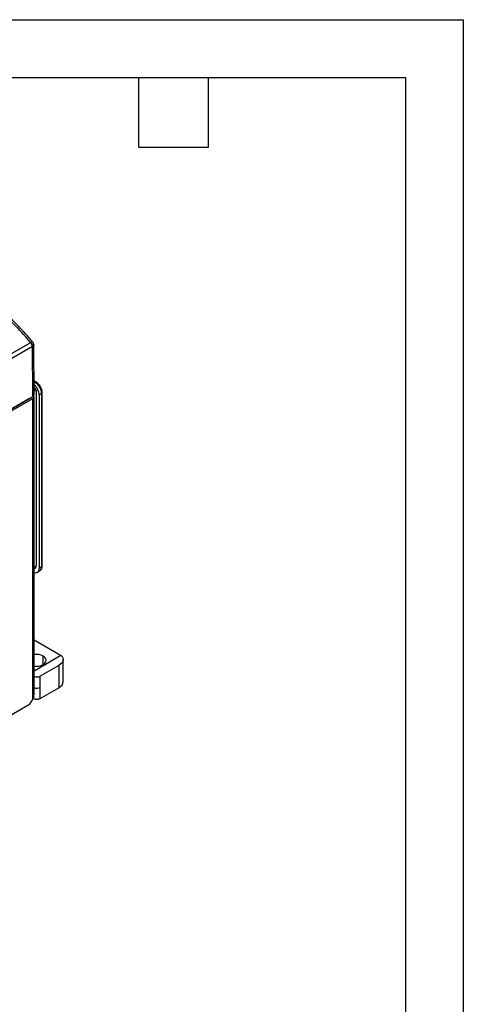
# Model space of a CAD drawing. Header units: millimetres. Extents: x 0 to 559, y 0 to 432.
# Tile 17 of 17: x 462 to 559, y 216 to 432. Entities that reach past the tile are written whole.
import ezdxf

# ---------------------------------------------------------------- set-up
doc = ezdxf.new("R2010")
doc.units = ezdxf.units.MM
doc.header["$LTSCALE"] = 2
doc.layers.add('TEXT', color=140, linetype='Continuous', lineweight=25)

msp = doc.modelspace()

# ---------------------------------------------------------------- linework, layer by layer
at = {"color": 7, "linetype": 'Continuous'}
for p, q in [((0, 431.81), (558.8, 431.81)), ((558.8, 431.81), (558.8, 0.01))]:
    msp.add_line(p, q, dxfattribs=at)
for p, q in [((427.29, 339.87), (463.97, 361.05)), ((464.35, 360.11), (427.67, 338.93)), ((464.43, 349.15), (464.35, 360.11)), ((464.73, 349.55), (464.64, 360.52)), ((465.2, 352.3), (464.7, 352.59)), ((464.7, 352.42), (464.95, 352.27)), ((464.95, 352.27), (464.71, 352.13)), ((464.72, 350.99), (464.72, 351)), ((465, 350.83), (464.72, 350.99)), ((464.72, 350.99), (464.72, 350.99)), ((465, 350.83), (464.72, 350.67)), ((465.14, 350.59), (464.72, 350.34)), ((465.14, 350.59), (465.14, 311.96)), ((465.85, 349.52), (466.37, 349.82)), ((466.37, 349.82), (466.37, 311.85)), ((466.52, 312.06), (466.52, 350.03)), ((377.46, 298.53), (464.44, 348.74)), ((463.73, 348.74), (427.31, 327.71)), ((427.67, 327.92), (464.43, 349.15)), ((463.79, 348.78), (463.73, 348.74)), ((464.44, 282.92), (464.44, 348.74)), ((464.73, 283.9), (464.73, 349.14)), ((465.85, 349.52), (465.85, 311.56)), ((465.14, 311.96), (464.73, 311.72)), ((464.73, 311.39), (464.94, 311.51)), ((465.44, 310.64), (465.95, 310.94)), ((466.37, 311.85), (465.85, 311.56)), ((470.17, 292.6), (464.73, 295.74)), ((464.73, 289.05), (470.6, 292.45)), ((466.73, 290.42), (466.73, 292.25)), ((471.08, 286.6), (471.08, 291.5)), ((470.17, 290.23), (466.07, 287.86)), ((470.17, 290.23), (470.17, 285.33)), ((466.07, 285.41), (466.07, 287.86)), ((466.07, 282.98), (466.07, 285.41)), ((466.07, 282.96), (470.17, 285.33)), ((470.17, 285.33), (470.84, 285.9)), ((470.84, 285.9), (471.08, 286.59)), ((464.44, 282.92), (463.73, 281.7)), ((464.49, 283.05), (464.65, 282.96)), ((464.65, 282.98), (464.65, 283.43)), ((464.65, 282.96), (464.65, 282.98)), ((466.07, 282.96), (466.07, 282.98)), ((441.31, 268.76), (463.73, 281.7))]:
    msp.add_line(p, q)
at = {"flags": 128}
for points in [[(463.97, 361.05), (464.21, 361.16), (464.37, 361.18), (464.39, 361.15)], [(464.64, 360.51), (464.57, 360.29), (464.35, 360.11)], [(465.25, 352.26), (465.22, 352.29), (465.2, 352.3)], [(466.52, 350.03), (466.51, 350.05), (466.51, 350.08)], [(464.73, 310.61), (464.98, 310.55), (465.22, 310.56), (465.44, 310.64), (465.61, 310.79), (465.74, 310.99), (465.82, 311.25), (465.85, 311.56)], [(464.73, 290.06), (465.14, 290.04), (465.72, 290.08), (466.27, 290.21), (466.73, 290.42), (467.09, 290.69), (467.31, 291), (467.39, 291.33), (467.31, 291.67), (467.09, 291.98), (466.73, 292.25)], [(470.6, 292.45), (470.84, 292.18), (471, 291.89), (471.07, 291.59), (471.06, 291.29), (470.95, 291), (470.77, 290.72), (470.5, 290.46), (470.17, 290.23)], [(467.43, 290.53), (467.28, 290.42), (467.15, 290.34)], [(464.44, 282.92), (464.67, 283.46), (464.71, 283.9)]]:
    msp.add_lwpolyline(points, dxfattribs=at)
for centre, radius, start, end in [((408.41, 313.67), 73.01, 40.4556, 47.7938), ((409.37, 314.25), 72.31, 40.4445, 47.8076), ((462.67, 359.94), 1.7, 22.2485, 40.3869), ((464.07, 361.1), 0.54, 288.4522, 336.4856), ((463.03, 360.07), 1.33, 1.5822, 23.0529), ((463.64, 360.51), 1, 22.2206, 40.4688), ((463.64, 360.51), 1, 0, 22.2206), ((465.1, 352.06), 0.255, 66.1612, 125.1492), ((463.3, 349.68), 3.07, 2.6055, 57.3945), ((463.78, 349.96), 2.73, 2.6055, 57.3945), ((462.72, 349.36), 3.13, 2.9364, 50.6234), ((464.84, 350.57), 0.307, 2.6055, 57.3945), ((466.27, 350.05), 0.242, 293.0324, 355.6475), ((464.27, 349.56), 0.448, 290.9543, 359.0371), ((464.29, 349.14), 0.43, 290.239, 30.7675), ((464.67, 311.9), 0.48, 304.0564, 7.2558), ((465.39, 311.75), 0.986, 305.0133, 6.2988), ((465.36, 311.94), 1.16, 300.8491, 6.022), ((466.26, 312.09), 0.255, 294.8432, 353.8367), ((465.16, 289.21), 3.42, 62.5865, 97.1699), ((468.89, 290.37), 2.57, 51.4426, 60.1947), ((465.97, 292.39), 2.36, 299.8274, 308.2479), ((467.41, 290.47), 0.0655, 67.0462, 67.3884), ((465.37, 289.18), 1.49, 244.7256, 298.0088), ((465.37, 286.72), 1.49, 244.4917, 297.9759), ((465.36, 284.34), 1.53, 242.5632, 297.4321), ((465.36, 284.32), 1.53, 242.5633, 297.4329)]:
    msp.add_arc(centre, radius, start, end)
at = {"layer": 'TEXT'}
for p, q in [((12.7, 419.1), (546.1, 419.1)), ((487.68, 403.86), (487.68, 419.1)), ((502.92, 403.86), (502.92, 419.1)), ((546.1, 419.1), (546.1, 12.7)), ((487.68, 403.86), (502.92, 403.86))]:
    msp.add_line(p, q, dxfattribs=at)

doc.saveas('drawing.dxf')
